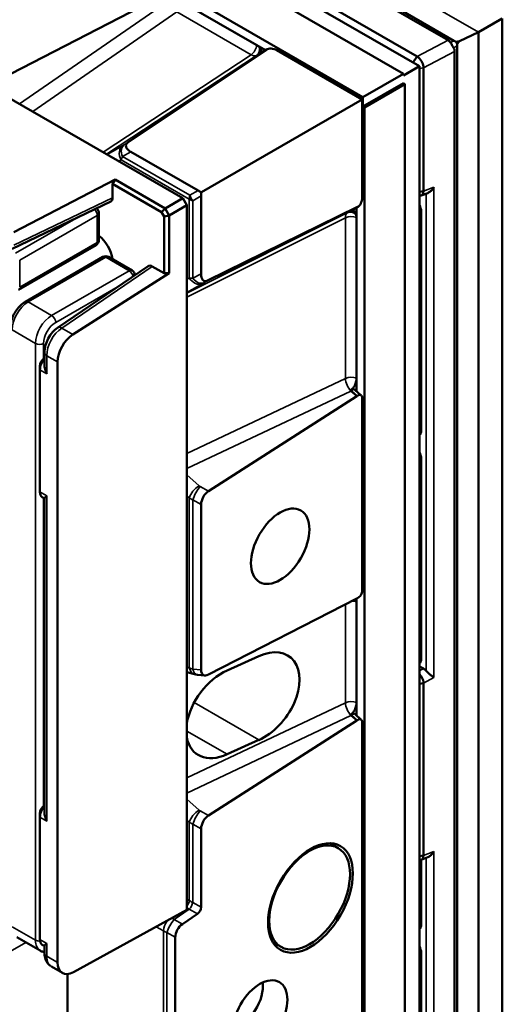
# Model space of a CAD drawing. Header units: millimetres. Extents: x 0 to 5104, y -184 to 1188.
# Tile 178 of 221: x 1526 to 1555, y 494 to 551. Entities that reach past the tile are written whole.
import ezdxf

# ---------------------------------------------------------------- set-up
doc = ezdxf.new("R2010")
doc.units = ezdxf.units.MM
doc.header["$LTSCALE"] = 2
doc.layers.add('Sichtbar (ISO)', color=7, linetype='Continuous', lineweight=50)
doc.layers.add('Sichtbar schmal (ISO)', color=7, linetype='Continuous', lineweight=35)

msp = doc.modelspace()

# ---------------------------------------------------------------- linework, layer by layer
at = {"layer": 'Sichtbar (ISO)'}
for p, q in [((1315.012, 682.957), (1548.781, 547.99)), ((1549.724, 548.425), (1315.955, 683.392)), ((1312.655, 681.596), (1546.424, 546.629)), ((1435.456, 617.057), (1551.735, 549.922)), ((1435.71, 616.735), (1551.392, 549.946)), ((1500.28, 561.295), (1535.912, 540.723)), ((1533.76, 558.134), (1549.595, 548.992)), ((1525.873, 547.978), (1534.998, 552.704)), ((1535.247, 552.538), (1540.739, 549.367)), ((1540.233, 549.654), (1535.898, 552.157)), ((1554.556, 551.215), (1553.165, 550.412)), ((1554.556, 551.215), (1554.556, 416.276)), ((1552.06, 549.889), (1553.163, 550.414)), ((1553.163, 550.414), (1553.163, 415.474)), ((1553.163, 550.413), (1553.165, 550.412)), ((1553.165, 550.412), (1553.165, 415.473)), ((1552.06, 549.889), (1551.852, 549.863)), ((1551.913, 549.614), (1551.913, 415.084)), ((1552.06, 549.889), (1551.921, 549.743)), ((1540.768, 549.373), (1532.702, 543.97)), ((1540.833, 549.422), (1540.456, 549.204)), ((1541.402, 549.365), (1546.377, 546.493)), ((1549.386, 548.729), (1549.595, 548.992)), ((1551.772, 549.296), (1551.772, 415.471)), ((1549.724, 548.425), (1548.781, 547.881)), ((1549.724, 278.492), (1549.724, 548.425)), ((1546.424, 546.629), (1548.781, 547.99)), ((1548.781, 547.99), (1548.781, 547.881)), ((1549.964, 548.336), (1549.964, 541.139)), ((1546.424, 546.085), (1548.781, 547.446)), ((1546.518, 546.03), (1548.875, 547.391)), ((1548.875, 547.391), (1548.781, 547.446)), ((1548.875, 547.391), (1548.875, 277.893)), ((1546.377, 546.493), (1536.993, 541.075)), ((1546.377, 546.493), (1546.377, 540.749)), ((1546.424, 546.085), (1546.424, 546.629)), ((1546.518, 546.03), (1546.424, 546.085)), ((1546.518, 546.03), (1546.518, 276.532)), ((1532.868, 543.442), (1536.798, 541.173)), ((1531.959, 541.808), (1526.053, 538.738)), ((1531.81, 541.567), (1531.959, 541.808)), ((1534.675, 539.913), (1531.81, 541.567)), ((1531.81, 540.756), (1531.81, 541.567)), ((1531.959, 541.808), (1534.875, 540.124)), ((1549.724, 541.104), (1549.964, 541.139)), ((1549.823, 540.881), (1550.208, 541.029)), ((1525.943, 537.764), (1531.704, 540.537)), ((1534.875, 540.124), (1535.912, 540.723)), ((1535.912, 540.723), (1536.148, 540.315)), ((1536.98, 540.858), (1536.98, 536.319)), ((1531.015, 538.278), (1531.015, 539.857)), ((1534.675, 539.913), (1534.875, 540.124)), ((1534.828, 539.649), (1534.675, 539.913)), ((1534.875, 540.124), (1535.11, 539.716)), ((1536.148, 540.315), (1535.11, 539.716)), ((1536.148, 540.315), (1536.148, 499.171)), ((1537.355, 535.912), (1546.067, 540.196)), ((1545.764, 540.01), (1546.141, 540.228)), ((1546.047, 540.173), (1546.047, 529.458)), ((1549.743, 540.071), (1549.743, 527.306)), ((1534.828, 539.649), (1535.11, 539.716)), ((1534.828, 536.341), (1534.828, 539.649)), ((1535.11, 539.716), (1535.11, 536.35)), ((1546.042, 530.212), (1546.042, 539.592)), ((1526.323, 535.377), (1530.849, 537.99)), ((1526.723, 534.684), (1531.249, 537.297)), ((1531.582, 537.297), (1532.949, 536.507)), ((1533.883, 536.763), (1528.6, 533.162)), ((1529.499, 532.77), (1535.11, 536.35)), ((1534.828, 536.341), (1534.125, 536.746)), ((1534.828, 536.341), (1535.11, 536.35)), ((1527.836, 531.722), (1527.836, 531)), ((1528.605, 496.105), (1528.605, 531.167)), ((1527.573, 530.927), (1527.573, 530.71)), ((1527.573, 523.578), (1527.573, 530.71)), ((1545.959, 529.536), (1546.324, 529.212)), ((1546.067, 529.159), (1537.411, 523.619)), ((1546.377, 529.065), (1546.377, 517.817)), ((1549.743, 525.646), (1549.743, 513.97)), ((1527.711, 523.273), (1527.836, 523.201)), ((1527.836, 523.207), (1527.836, 504.872)), ((1536.98, 522.846), (1536.98, 513.185)), ((1537.411, 512.909), (1546.067, 517.364)), ((1546.042, 511.276), (1546.042, 517.154)), ((1546.047, 517.354), (1546.047, 510.522)), ((1538.497, 513.157), (1540.349, 513.993)), ((1549.724, 513.391), (1549.952, 513.26)), ((1536.148, 513.054), (1536.59, 512.936)), ((1536.763, 512.905), (1537.201, 512.86)), ((1549.964, 512.403), (1549.724, 512.368)), ((1549.964, 512.403), (1549.964, 502.355)), ((1545.96, 510.6), (1546.324, 510.276)), ((1537.411, 504.684), (1546.067, 510.223)), ((1546.377, 510.129), (1546.377, 433.92)), ((1540.349, 509.094), (1538.497, 508.258)), ((1527.573, 504.582), (1527.573, 504.8)), ((1527.573, 497.45), (1527.573, 504.582)), ((1536.98, 503.91), (1536.98, 499.329)), ((1544.493, 503.066), (1544.98, 502.785)), ((1549.964, 502.355), (1549.724, 502.32)), ((1549.743, 498.456), (1549.743, 502.086)), ((1549.823, 502.097), (1550.208, 502.245)), ((1536.148, 499.171), (1529.523, 495.547)), ((1536.772, 498.947), (1535.888, 498.347)), ((1527.59, 496.796), (1526.223, 497.585)), ((1535.472, 497.583), (1535.472, 486.839)), ((1541.16, 497.292), (1541.646, 497.012)), ((1527.711, 497.145), (1527.836, 497.073)), ((1527.836, 496.661), (1527.836, 497.08)), ((1549.743, 482.943), (1549.743, 496.797)), ((1528.881, 495.495), (1528.243, 495.863)), ((1529.175, 495.434), (1529.175, 489.556))]:
    msp.add_line(p, q, dxfattribs=at)
for centre, start, end in [((1530.682, 539.857), 0, 56.36286), ((1530.682, 538.278), 300, 0), ((1531.415, 537.008), 60, 120), ((1532.782, 536.219), 3.63714, 60)]:
    msp.add_arc(centre, 0.333, start, end, dxfattribs=at)
for centre, major_axis, ratio, start_param, end_param in [((1539.839, 549.451), (-0.647, 0.173), 0.517638, 2.818394, 3.894704), ((1551.213, 549.417), (0.042, 0.571), 0.729166, 5.525935, 5.944999), ((1552.435, 550.108), (-0.957, 0.148), 0.412024, 0.81581, 0.980375), ((1552.637, 550.217), (-0.765, -0.399), 0.773006, 6.20941, 6.417918), ((1552.492, 550.138), (-0.43, -0.877), 0.441592, 5.382054, 5.549574), ((1540.79, 549.011), (0.404, -0.108), 0.517638, 2.663934, 2.818394), ((1540.216, 549.669), (-0.647, 0.173), 0.517638, 2.716294, 2.818394), ((1541.167, 549.229), (-0.404, 0.108), 0.517638, 4.234731, 5.959987), ((1551.221, 549.421), (-0.518, 0.267), 0.708253, 3.492057, 3.957868), ((1533.475, 543.655), (-0.886, 0.162), 0.45113, 5.848365, 7.1845), ((1537.712, 541.49), (-1.338, 0.251), 0.448516, 0.905814, 1.089033), ((1537.712, 541.49), (-0.452, -1.284), 0.448516, 5.194153, 5.377371), ((1531.48, 540.948), (0.234, -0.405), 0.576296, 6.239625, 7.066911), ((1546.141, 540.613), (-0.108, -0.404), 0.517638, 0.323199, 2.048455), ((1545.67, 539.352), (-0.173, -0.647), 0.517638, 2.388481, 3.464791), ((1545.764, 540.395), (0.108, 0.404), 0.517638, 3.464791, 3.619251), ((1546.047, 539.569), (-0.173, -0.647), 0.517638, 3.464791, 3.566891), ((1550.076, 540.071), (-0.333, 0), 0.57735, 6.283085, 6.283185), ((1530.866, 537.538), (0.667, -1.155), 0.578934, 0.942488, 2.199105), ((1534.126, 536.365), (0.234, -0.405), 0.576296, 2.357867, 3.185153), ((1537.468, 536.738), (0.303, 0.848), 0.45113, 2.240278, 3.576413), ((1529.548, 531.711), (-0.667, -1.155), 0.57735, 3.979351, 5.497787), ((1527.856, 531.091), (-0.2, -0.346), 0.57735, 3.997945, 5.497787), ((1528.045, 530.982), (0.333, 0.577), 0.57735, 1.243824, 2.356194), ((1546.047, 529.598), (0.257, 0.478), 0.576647, 3.944476, 4.046575), ((1546.141, 528.929), (0.161, 0.299), 0.576647, 5.462912, 7.188168), ((1550.076, 527.306), (-0.333, 0), 0.57735, 0, 0.0001), ((1550.076, 525.646), (-0.333, 0), 0.57735, 6.283085, 6.283185), ((1528.045, 523.85), (-0.333, -0.577), 0.57735, 5.497787, 6.283185), ((1537.468, 523.092), (-0.335, -0.576), 0.615278, 4.016263, 5.469385), ((1546.047, 516.902), (-0.257, -0.478), 0.576647, 3.737656, 3.839756), ((1546.141, 517.681), (-0.161, -0.299), 0.576647, 0.596064, 2.32132), ((1540.349, 511.543), (1.81, 2.408), 0.642704, 4.004932, 7.146525), ((1550.076, 513.97), (-0.333, 0), 0.57735, 0, 0.000053), ((1538.497, 510.708), (-1.81, -2.408), 0.642704, 4.004932, 5.410363), ((1537.468, 513.503), (0.357, 0.614), 0.541751, 2.390619, 3.843741), ((1549.948, 512.824), (0.267, -0.462), 0.582193, 1.909625, 2.351202), ((1546.047, 510.662), (0.257, 0.478), 0.576654, 3.944639, 4.046739), ((1546.141, 509.993), (0.161, 0.299), 0.576654, 5.463076, 7.188332), ((1538.497, 510.708), (-1.81, -2.408), 0.642704, 5.741093, 7.146525), ((1527.856, 504.963), (-0.2, -0.346), 0.57735, 3.997945, 5.497787), ((1528.045, 504.854), (0.333, 0.577), 0.57735, 1.243824, 2.356194), ((1537.468, 504.156), (-0.335, -0.576), 0.615183, 4.016364, 5.469639), ((1542.097, 500.601), (-2.112, -2.81), 0.642704, 2.909689, 2.930914), ((1536.736, 499.206), (0.168, 0.288), 0.613791, 4.050778, 5.473272), ((1550.076, 498.456), (-0.333, 0), 0.57735, 0, 0.0001), ((1535.96, 497.831), (0.336, 0.576), 0.613791, 0.909186, 2.33168), ((1528.045, 497.722), (-0.333, -0.577), 0.57735, 5.497787, 6.283185), ((1550.076, 496.797), (-0.333, 0), 0.57735, 6.283085, 6.283185), ((1529.548, 496.649), (-0.667, -1.155), 0.57735, 5.497787, 7.042404), ((1528.894, 497.027), (0.644, 1.167), 0.564103, 3.129606, 3.130749), ((1538.789, 493.937), (-1.368, -1.82), 0.642704, 0.875816, 2.537212)]:
    msp.add_ellipse(centre, major_axis=major_axis, ratio=ratio, start_param=start_param, end_param=end_param, dxfattribs=at)
for centre, major_axis in [((1541.592, 520.406), (-1.207, -2.09)), ((1543.36, 499.871), (-1.75, -3.031)), ((1543.313, 499.898), (1.667, 2.887)), ((1540.414, 492.999), (-1.133, -1.963))]:
    msp.add_ellipse(centre, major_axis=major_axis, ratio=0.57735, dxfattribs=at)
for points, knots in [([(1540.372, 549.554), (1540.353, 549.572), (1540.332, 549.59), (1540.285, 549.623), (1540.259, 549.639), (1540.233, 549.654)], [-0.03254371, -0.03254371, -0.03254371, -0.03254371, -0.01618918, -0.01618918, 0, 0, 0, 0]), ([(1551.713, 549.506), (1551.688, 549.552), (1551.66, 549.599), (1551.601, 549.7), (1551.565, 549.758), (1551.53, 549.811)], [0.39204191, 0.39204191, 0.39204191, 0.39204191, 0.41586455, 0.41586455, 0.44486608, 0.44486608, 0.44486608, 0.44486608]), ([(1549.595, 548.992), (1549.775, 548.878), (1549.926, 548.613), (1549.957, 548.413), (1549.961, 548.386), (1549.964, 548.36), (1549.964, 548.336)], [0, 0, 0, 0, 0.881968, 0.881968, 0.881968, 1, 1, 1, 1]), ([(1550.208, 541.029), (1550.238, 541.04), (1550.269, 541.057), (1550.346, 541.108), (1550.396, 541.151), (1550.487, 541.253), (1550.528, 541.311), (1550.561, 541.368)], [0.28473147, 0.28473147, 0.28473147, 0.28473147, 0.30217548, 0.30217548, 0.33183644, 0.33183644, 0.3614974, 0.3614974, 0.3614974, 0.3614974]), ([(1549.743, 540.071), (1549.743, 540.089), (1549.741, 540.11), (1549.734, 540.152), (1549.73, 540.172), (1549.724, 540.192)], [0, 0, 0, 0, 0.01435415, 0.01435415, 0.02495711, 0.02495711, 0.02495711, 0.02495711]), ([(1546.042, 539.592), (1546.042, 539.621), (1546.041, 539.652), (1546.036, 539.709), (1546.032, 539.737), (1546.025, 539.762)], [-0.03324434, -0.03324434, -0.03324434, -0.03324434, -0.01670662, -0.01670662, 0, 0, 0, 0]), ([(1526.723, 534.684), (1526.623, 534.626), (1526.529, 534.554), (1526.354, 534.387), (1526.274, 534.293), (1526.13, 534.09), (1526.067, 533.981), (1525.963, 533.755), (1525.922, 533.639), (1525.865, 533.404), (1525.849, 533.286), (1525.849, 533.171)], [0, 0, 0, 0, 0.314159, 0.314159, 0.628319, 0.628319, 0.942478, 0.942478, 1.256637, 1.256637, 1.570796, 1.570796, 1.570796, 1.570796]), ([(1527.836, 531.722), (1527.836, 531.858), (1527.858, 532), (1527.936, 532.276), (1527.993, 532.413), (1528.132, 532.67), (1528.216, 532.793), (1528.398, 533.001), (1528.496, 533.091), (1528.6, 533.162)], [0, 0, 0, 0, 0.0668357, 0.0668357, 0.1326631, 0.1326631, 0.1983246, 0.1983246, 0.2604436, 0.2604436, 0.2604436, 0.2604436]), ([(1527.973, 530.479), (1527.93, 530.562), (1527.893, 530.657), (1527.848, 530.836), (1527.836, 530.921), (1527.836, 531)], [0, 0, 0, 0, 0.04194307, 0.04194307, 0.07766028, 0.07766028, 0.07766028, 0.07766028]), ([(1545.728, 529.523), (1545.752, 529.541), (1545.776, 529.563), (1545.823, 529.611), (1545.846, 529.638), (1545.908, 529.722), (1545.943, 529.782), (1545.99, 529.892), (1546.006, 529.939), (1546.028, 530.029), (1546.034, 530.07), (1546.041, 530.146), (1546.042, 530.18), (1546.042, 530.212)], [-0.123854, -0.123854, -0.123854, -0.123854, -0.1083864, -0.1083864, -0.0921142, -0.0921142, -0.0615549, -0.0615549, -0.0386, -0.0386, -0.0174825, -0.0174825, 0, 0, 0, 0]), ([(1545.728, 529.523), (1545.739, 529.531), (1545.751, 529.539), (1545.767, 529.548), (1545.77, 529.55), (1545.787, 529.559), (1545.799, 529.564), (1545.834, 529.576), (1545.855, 529.579), (1545.896, 529.575), (1545.915, 529.569), (1545.937, 529.555), (1545.943, 529.551), (1545.948, 529.546)], [-0.06509183, -0.06509183, -0.06509183, -0.06509183, -0.05766626, -0.05766626, -0.05523559, -0.05523559, -0.04737487, -0.04737487, -0.03255721, -0.03255721, -0.01737828, -0.01737828, -0.012126, -0.012126, -0.012126, -0.012126]), ([(1549.737, 527.258), (1549.737, 527.258), (1549.737, 527.259), (1549.739, 527.263), (1549.74, 527.267), (1549.742, 527.281), (1549.743, 527.292), (1549.743, 527.306)], [0.02874223, 0.02874223, 0.02874223, 0.02874223, 0.03524987, 0.03524987, 0.04390553, 0.04390553, 0.05539192, 0.05539192, 0.05539192, 0.05539192]), ([(1549.743, 525.646), (1549.743, 525.664), (1549.741, 525.686), (1549.734, 525.728), (1549.73, 525.747), (1549.724, 525.767)], [0, 0, 0, 0, 0.01435415, 0.01435415, 0.02495711, 0.02495711, 0.02495711, 0.02495711]), ([(1527.836, 523.208), (1527.836, 523.218), (1527.848, 523.235), (1527.893, 523.281), (1527.93, 523.313), (1527.973, 523.347)], [0.4175005, 0.4175005, 0.4175005, 0.4175005, 0.45321772, 0.45321772, 0.49516078, 0.49516078, 0.49516078, 0.49516078]), ([(1546.042, 517.154), (1546.042, 517.185), (1546.041, 517.219), (1546.034, 517.282), (1546.029, 517.312), (1546.021, 517.34)], [-0.12564814, -0.12564814, -0.12564814, -0.12564814, -0.1078331, -0.1078331, -0.08897512, -0.08897512, -0.08897512, -0.08897512]), ([(1549.737, 513.921), (1549.737, 513.921), (1549.737, 513.921), (1549.739, 513.927), (1549.742, 513.938), (1549.743, 513.96), (1549.743, 513.965), (1549.743, 513.97)], [0.02835119, 0.02835119, 0.02835119, 0.02835119, 0.03393393, 0.03393393, 0.05150956, 0.05150956, 0.05549716, 0.05549716, 0.05549716, 0.05549716]), ([(1549.723, 512.939), (1549.841, 512.807), (1549.936, 512.62), (1549.959, 512.462), (1549.962, 512.442), (1549.963, 512.422), (1549.964, 512.403)], [0.2396132, 0.2396132, 0.2396132, 0.2396132, 0.9130148, 0.9130148, 0.9130148, 1, 1, 1, 1]), ([(1550.561, 512.742), (1550.527, 512.768), (1550.486, 512.8), (1550.393, 512.873), (1550.342, 512.913), (1550.259, 512.983), (1550.222, 513.015), (1550.161, 513.074), (1550.135, 513.099), (1550.113, 513.124)], [-0.36157218, -0.36157218, -0.36157218, -0.36157218, -0.33139015, -0.33139015, -0.30120812, -0.30120812, -0.28077274, -0.28077274, -0.2655097, -0.2655097, -0.2655097, -0.2655097]), ([(1545.728, 510.587), (1545.752, 510.605), (1545.776, 510.627), (1545.823, 510.675), (1545.846, 510.702), (1545.908, 510.786), (1545.943, 510.846), (1545.99, 510.955), (1546.006, 511.003), (1546.028, 511.093), (1546.034, 511.134), (1546.041, 511.21), (1546.042, 511.244), (1546.042, 511.276)], [-0.123852, -0.123852, -0.123852, -0.123852, -0.1083853, -0.1083853, -0.0921137, -0.0921137, -0.0615539, -0.0615539, -0.0385974, -0.0385974, -0.0174869, -0.0174869, 0, 0, 0, 0]), ([(1545.728, 510.587), (1545.74, 510.595), (1545.751, 510.603), (1545.767, 510.612), (1545.771, 510.614), (1545.787, 510.623), (1545.799, 510.628), (1545.834, 510.64), (1545.856, 510.643), (1545.897, 510.639), (1545.916, 510.633), (1545.938, 510.619), (1545.943, 510.615), (1545.948, 510.61)], [-0.06542304, -0.06542304, -0.06542304, -0.06542304, -0.05798081, -0.05798081, -0.05554452, -0.05554452, -0.04765588, -0.04765588, -0.03272248, -0.03272248, -0.01745527, -0.01745527, -0.0124562, -0.0124562, -0.0124562, -0.0124562]), ([(1527.973, 504.351), (1527.93, 504.434), (1527.893, 504.529), (1527.848, 504.709), (1527.836, 504.793), (1527.836, 504.872)], [0, 0, 0, 0, 0.04194307, 0.04194307, 0.07766028, 0.07766028, 0.07766028, 0.07766028]), ([(1550.208, 502.245), (1550.245, 502.259), (1550.283, 502.281), (1550.361, 502.338), (1550.408, 502.38), (1550.492, 502.477), (1550.53, 502.531), (1550.561, 502.584)], [0.28488225, 0.28488225, 0.28488225, 0.28488225, 0.30612976, 0.30612976, 0.33383478, 0.33383478, 0.36153981, 0.36153981, 0.36153981, 0.36153981]), ([(1549.737, 498.409), (1549.737, 498.409), (1549.737, 498.409), (1549.739, 498.413), (1549.74, 498.418), (1549.742, 498.431), (1549.743, 498.442), (1549.743, 498.456)], [0.02877652, 0.02877652, 0.02877652, 0.02877652, 0.03527806, 0.03527806, 0.04393517, 0.04393517, 0.05542619, 0.05542619, 0.05542619, 0.05542619]), ([(1527.836, 496.711), (1527.809, 496.715), (1527.783, 496.72), (1527.699, 496.742), (1527.642, 496.765), (1527.59, 496.796)], [3.6987268, 3.6987268, 3.6987268, 3.6987268, 3.7699112, 3.7699112, 3.9269908, 3.9269908, 3.9269908, 3.9269908]), ([(1527.836, 497.08), (1527.836, 497.09), (1527.848, 497.107), (1527.893, 497.153), (1527.93, 497.185), (1527.973, 497.219)], [-0.07766028, -0.07766028, -0.07766028, -0.07766028, -0.04194307, -0.04194307, 0, 0, 0, 0]), ([(1549.743, 496.797), (1549.743, 496.814), (1549.741, 496.836), (1549.734, 496.878), (1549.73, 496.897), (1549.724, 496.918)], [0, 0, 0, 0, 0.01435415, 0.01435415, 0.02495711, 0.02495711, 0.02495711, 0.02495711]), ([(1528.161, 495.924), (1528.113, 495.962), (1528.069, 496.005), (1527.973, 496.125), (1527.928, 496.208), (1527.861, 496.393), (1527.842, 496.498), (1527.836, 496.624), (1527.836, 496.642), (1527.836, 496.661)], [0.0172506, 0.0172506, 0.0172506, 0.0172506, 0.0484633, 0.0484633, 0.0963416, 0.0963416, 0.149633, 0.149633, 0.1587839, 0.1587839, 0.1587839, 0.1587839])]:
    msp.add_open_spline(points, degree=3, knots=knots, dxfattribs=at)
for points in [[(1549.964, 541.139), (1549.958, 540.965), (1549.857, 540.858), (1549.723, 540.872)], [(1545.948, 529.546), (1545.952, 529.543), (1545.955, 529.539), (1545.959, 529.536)], [(1536.763, 512.905), (1536.704, 512.911), (1536.646, 512.921), (1536.59, 512.936)], [(1545.948, 510.61), (1545.952, 510.607), (1545.956, 510.603), (1545.96, 510.6)], [(1549.964, 502.355), (1549.958, 502.182), (1549.857, 502.074), (1549.723, 502.089)]]:
    msp.add_open_spline(points, degree=3, dxfattribs=at)
at = {"layer": 'Sichtbar schmal (ISO)'}
for p, q in [((1553.163, 550.414), (1436.306, 617.881)), ((1526.381, 546.226), (1535.091, 552.254)), ((1535.571, 551.607), (1527.153, 545.78)), ((1539.907, 549.104), (1535.571, 551.607)), ((1549.595, 548.992), (1551.392, 549.946)), ((1551.53, 549.811), (1551.735, 549.922)), ((1551.913, 549.614), (1551.713, 549.506)), ((1531.263, 543.407), (1539.907, 549.104)), ((1540.214, 549.053), (1531.467, 543.289)), ((1540.768, 549.373), (1540.214, 549.053)), ((1540.801, 549.398), (1540.424, 549.181)), ((1551.772, 549.296), (1549.964, 548.336)), ((1549.31, 548.664), (1549.405, 548.719)), ((1549.724, 548.301), (1549.964, 548.336)), ((1531.499, 543.271), (1532.421, 543.804)), ((1532.49, 543.844), (1532.702, 543.97)), ((1532.868, 543.442), (1532.392, 543.159)), ((1532.308, 542.969), (1532.165, 542.887)), ((1536.291, 540.67), (1532.308, 542.969)), ((1532.392, 543.159), (1536.314, 540.894)), ((1536.314, 540.894), (1536.798, 541.173)), ((1549.964, 541.139), (1550.561, 541.368)), ((1550.113, 513.124), (1550.113, 540.992)), ((1550.561, 541.368), (1550.561, 512.742)), ((1526.053, 537.984), (1531.81, 540.756)), ((1536.291, 536.07), (1536.291, 540.67)), ((1536.98, 540.858), (1536.497, 540.578)), ((1536.497, 540.578), (1536.497, 536.048)), ((1536.148, 535.183), (1545.512, 539.876)), ((1545.512, 539.876), (1546.067, 540.196)), ((1545.728, 539.994), (1546.105, 540.211)), ((1549.841, 527.17), (1549.841, 539.935)), ((1526.156, 537.516), (1529.81, 539.625)), ((1530.918, 539.721), (1526.392, 537.108)), ((1530.918, 538.142), (1530.918, 539.721)), ((1545.403, 539.585), (1536.148, 534.947)), ((1545.403, 530.204), (1545.403, 539.585)), ((1526.392, 535.529), (1530.918, 538.142)), ((1526.392, 535.529), (1526.392, 537.108)), ((1526.89, 534.667), (1531.415, 537.28)), ((1531.415, 537.28), (1532.782, 536.491)), ((1532.782, 536.491), (1528.257, 533.878)), ((1534.125, 536.746), (1528.846, 533.147)), ((1536.148, 535.988), (1536.291, 536.07)), ((1536.497, 536.048), (1536.98, 536.319)), ((1537.355, 535.912), (1537.139, 535.791)), ((1528.492, 533.47), (1532.146, 535.579)), ((1537.07, 535.752), (1536.148, 535.219)), ((1526.89, 534.667), (1528.257, 533.878)), ((1527.314, 532.245), (1525.947, 533.034)), ((1528.846, 533.147), (1529.499, 532.77)), ((1527.314, 532.245), (1527.314, 497.406)), ((1527.785, 531.366), (1527.785, 532.245)), ((1528.605, 531.167), (1527.973, 531.532)), ((1527.973, 531.532), (1527.973, 530.479)), ((1527.573, 530.71), (1527.973, 530.479)), ((1536.148, 525.827), (1545.403, 530.204)), ((1545.723, 529.465), (1536.148, 524.936)), ((1546.067, 529.159), (1545.723, 529.465)), ((1546.105, 529.186), (1545.762, 529.49)), ((1549.724, 527.889), (1549.743, 527.89)), ((1549.743, 527.615), (1549.724, 527.615)), ((1549.724, 527.391), (1549.743, 527.404)), ((1549.841, 513.834), (1549.841, 525.51)), ((1536.148, 524.574), (1536.86, 523.941)), ((1536.928, 523.893), (1537.411, 523.619)), ((1527.973, 523.347), (1527.573, 523.578)), ((1527.785, 505.238), (1527.785, 523.23)), ((1527.973, 523.347), (1527.973, 504.351)), ((1536.291, 523.229), (1536.148, 523.356)), ((1536.291, 513.308), (1536.291, 523.229)), ((1536.98, 522.846), (1536.497, 523.119)), ((1536.497, 523.119), (1536.497, 513.235)), ((1545.403, 511.268), (1545.403, 517.022)), ((1549.724, 514.553), (1549.743, 514.554)), ((1549.743, 514.279), (1549.724, 514.279)), ((1549.724, 514.055), (1549.743, 514.068)), ((1536.148, 513.346), (1536.291, 513.308)), ((1536.497, 513.235), (1536.98, 513.185)), ((1549.724, 513.13), (1549.952, 513.26)), ((1550.561, 512.742), (1549.964, 512.403)), ((1545.403, 511.268), (1536.148, 506.891)), ((1540.349, 509.094), (1536.569, 511.277)), ((1536.148, 505.999), (1545.723, 510.528)), ((1545.723, 510.528), (1546.067, 510.223)), ((1546.105, 510.25), (1545.763, 510.554)), ((1536.148, 509.615), (1538.497, 508.258)), ((1536.859, 505.006), (1536.148, 505.637)), ((1537.411, 504.684), (1536.928, 504.957)), ((1527.573, 504.582), (1527.973, 504.351)), ((1536.148, 504.42), (1536.291, 504.293)), ((1536.291, 504.293), (1536.291, 499.724)), ((1536.497, 499.599), (1536.497, 504.183)), ((1536.497, 504.183), (1536.98, 503.91)), ((1549.964, 502.355), (1550.561, 502.584)), ((1550.561, 502.584), (1550.561, 461.03)), ((1549.841, 502.052), (1549.841, 498.32)), ((1550.113, 461.413), (1550.113, 502.209)), ((1536.291, 499.724), (1536.148, 499.806)), ((1536.98, 499.329), (1536.497, 499.599)), ((1536.289, 499.217), (1535.404, 498.617)), ((1536.289, 499.217), (1536.772, 498.947)), ((1549.724, 499.04), (1549.743, 499.04)), ((1535.404, 498.617), (1535.888, 498.347)), ((1549.743, 498.766), (1549.724, 498.765)), ((1549.724, 498.541), (1549.743, 498.555)), ((1525.947, 498.195), (1527.314, 497.406)), ((1534.782, 497.952), (1534.363, 498.194)), ((1534.782, 487.168), (1534.782, 497.952)), ((1535.472, 497.583), (1534.988, 497.853)), ((1534.988, 497.853), (1534.988, 487.052)), ((1526.754, 497.278), (1524.715, 496.101)), ((1527.973, 497.219), (1527.573, 497.45)), ((1527.973, 497.219), (1527.973, 496.47)), ((1527.973, 496.47), (1528.605, 496.105)), ((1549.841, 496.661), (1549.841, 482.807))]:
    msp.add_line(p, q, dxfattribs=at)
for centre, major_axis, ratio, start_param, end_param in [((1539.861, 549.509), (0.267, 0.462), 0.57735, 4.049164, 5.334977), ((1539.928, 549.503), (0.267, -0.462), 0.816497, 0.05236, 1.23077), ((1539.861, 549.619), (-0.361, 0.561), 0.495819, 2.327699, 3.112891), ((1532.779, 543.241), (-0.333, 0.577), 0.816497, 0.05236, 1.570796), ((1532.847, 543.281), (-0.341, 0.573), 0.694036, 0.041983, 1.378117), ((1532.64, 543.95), (-0.321, -0.199), 0.03327, 0.803207, 1.063809), ((1532.997, 543.388), (0.676, 0.761), 0.35755, 2.168904, 2.429506), ((1536.998, 541.078), (-0.5, -0.866), 0.57735, 5.237185, 5.497787), ((1536.998, 541.078), (1, 0), 0.57735, 3.926991, 4.187593), ((1536.998, 541.078), (0.5, -0.866), 0.695376, 4.529171, 4.895607), ((1549.368, 540.206), (0.333, -0.577), 0.578934, 0.786768, 1.504693), ((1530.682, 539.857), (-0.167, 0.289), 0.57735, 3.926991, 5.20519), ((1530.682, 539.857), (0.333, 0), 0.57735, 5.497787, 6.283185), ((1545.826, 539.288), (-0.305, 0.593), 0.495819, 0.028701, 0.813894), ((1545.759, 539.403), (-0.267, 0.462), 0.816497, 5.052416, 6.230825), ((1550.076, 540.071), (-0.333, 0), 0.57735, 0, 0.785398), ((1545.731, 539.342), (-0.533, 0), 0.57735, 4.089801, 5.375614), ((1530.682, 538.278), (0.167, -0.289), 0.57735, 0, 0.785398), ((1530.682, 538.278), (0.333, 0), 0.57735, 5.497787, 6.283185), ((1531.415, 537.008), (-0.167, 0.289), 0.57735, 5.497787, 6.283185), ((1531.415, 537.008), (0.167, 0.289), 0.57735, 0, 0.785398), ((1532.782, 536.219), (0.167, 0.289), 0.57735, 0, 0.785398), ((1532.782, 536.219), (0.167, -0.289), 0.57735, 1.077996, 2.356194), ((1536.998, 536.459), (0.997, 0.205), 0.35755, 3.853679, 4.114281), ((1536.762, 536.343), (0.333, -0.577), 0.816497, 4.712389, 6.230825), ((1536.831, 536.382), (0.325, -0.582), 0.694036, 4.905068, 6.241203), ((1537.306, 535.868), (-0.333, -0.178), 0.03327, 5.219376, 5.479979), ((1526.89, 533.579), (0.667, 1.155), 0.57735, 0.785398, 2.356194), ((1526.89, 534.395), (-0.167, 0.289), 0.57735, 5.497787, 6.283185), ((1528.257, 532.79), (-0.667, -1.155), 0.57735, 3.926991, 5.497787), ((1528.492, 532.653), (0.5, 0.866), 0.57735, 0.785398, 2.356194), ((1528.257, 533.606), (-0.167, 0.289), 0.57735, 3.926991, 5.497787), ((1528.894, 532.089), (0.644, 1.167), 0.564103, 0.826914, 2.345351), ((1528.863, 532.776), (-0.263, 0.386), 0.566133, 5.455899, 6.283198), ((1527.55, 532.381), (-0.333, 0), 0.57735, 0.785398, 2.356194), ((1528.303, 531.722), (-0.467, 0), 0.57735, 0.000018, 0.785398), ((1545.731, 529.962), (-0.533, 0), 0.57735, 4.089801, 5.375614), ((1545.826, 529.907), (-0.295, 0.598), 0.508591, 0.822472, 2.126278), ((1545.801, 529.817), (-0.354, -0.399), 0.407573, 0.938707, 1.040806), ((1545.815, 529.724), (0.285, -0.345), 0.447968, 4.938154, 5.046605), ((1545.738, 529.287), (0.221, 0.249), 0.407573, 0, 1.040806), ((1549.604, 527.58), (-0.142, 0.306), 0.569614, 3.019974, 3.113603), ((1549.368, 527.444), (-0.334, 0.579), 0.575771, 3.207696, 3.925621), ((1550.076, 527.306), (-0.333, 0), 0.57735, 0.0001, 0.785398), ((1549.368, 525.781), (0.333, -0.577), 0.578934, 0.786768, 1.504693), ((1550.076, 525.646), (-0.333, 0), 0.57735, 0, 0.785398), ((1536.762, 523.501), (-0.443, -0.499), 0.407573, 4.080299, 5.598736), ((1536.831, 523.453), (-0.328, -0.58), 0.259392, 4.009308, 5.46243), ((1537.095, 524.092), (-0.326, 0.093), 0.737979, 0.992118, 1.252721), ((1536.998, 523.652), (0.999, -0.07), 0.63772, 3.971461, 4.232064), ((1545.731, 516.903), (-0.533, 0), 0.57735, 4.089801, 4.641596), ((1549.604, 514.244), (-0.142, 0.306), 0.569614, 3.019974, 3.110232), ((1550.076, 513.97), (-0.333, 0), 0.57735, 0.000053, 0.785398), ((1549.368, 514.108), (-0.334, 0.579), 0.575771, 3.207696, 3.925621), ((1536.998, 513.701), (1, 0.056), 0.513949, 3.898116, 4.158718), ((1536.762, 513.58), (-0.172, -0.644), 0.707496, 5.327089, 6.283186), ((1536.831, 513.568), (-0.068, -0.663), 0.535127, 5.292394, 6.283185), ((1545.731, 511.026), (0.533, 0), 0.57735, 0.948209, 2.234021), ((1545.826, 510.971), (-0.295, 0.598), 0.508557, 0.822449, 2.126862), ((1545.801, 510.881), (0.354, 0.399), 0.408006, 4.080127, 4.182226), ((1545.815, 510.788), (0.285, -0.344), 0.448019, 4.937908, 5.047222), ((1545.738, 510.35), (0.221, 0.249), 0.408006, 0, 1.040634), ((1536.762, 504.565), (0.442, 0.499), 0.408006, 0.938534, 2.45697), ((1536.831, 504.517), (0.328, 0.58), 0.259784, 0.867445, 2.32072), ((1537.095, 505.157), (0.326, -0.092), 0.737784, 4.132854, 4.393457), ((1536.998, 504.716), (-0.999, 0.069), 0.637604, 0.829715, 1.090318), ((1550.076, 502.188), (0.333, 0), 0.57735, 3.682536, 3.926991), ((1549.368, 502.322), (0.332, -0.578), 0.579986, 0.884292, 0.88455), ((1549.368, 502.322), (0.332, -0.578), 0.579986, 0.790142, 0.88277), ((1536.055, 499.588), (0.167, 0.289), 0.57735, 4.331025, 5.497787), ((1536.33, 499.432), (0.162, 0.291), 0.26548, 4.038091, 5.460585), ((1536.998, 499.135), (0.998, -0.712), 0.085187, 2.156271, 2.416873), ((1536.998, 499.135), (-1.16, 0.413), 0.157769, 0.806359, 0.970842), ((1535.254, 498.225), (0.333, 0.577), 0.57735, 1.33316, 2.356194), ((1535.322, 498.186), (0.324, 0.582), 0.26548, 0.896498, 2.318992), ((1535.489, 498.111), (0.723, -0.715), 0.322546, 1.991949, 2.152025), ((1550.076, 498.456), (-0.333, 0), 0.57735, 0.0001, 0.785398), ((1535.489, 498.111), (-0.997, 0.208), 0.386766, 0.865949, 1.126551), ((1549.368, 498.594), (-0.334, 0.579), 0.575771, 3.207696, 3.925621), ((1528.257, 497.95), (-0.667, -1.155), 0.57735, 5.497787, 6.283185), ((1527.55, 497.542), (-0.333, 0), 0.57735, 0.785398, 1.668005), ((1549.368, 496.932), (-0.333, 0.577), 0.578934, 3.92836, 4.646285), ((1550.076, 496.797), (-0.333, 0), 0.57735, 0, 0.785398), ((1528.303, 496.661), (-0.467, 0), 0.57735, 0, 0.785398), ((1528.894, 497.027), (0.644, 1.167), 0.564103, 2.345351, 3.129606)]:
    msp.add_ellipse(centre, major_axis=major_axis, ratio=ratio, start_param=start_param, end_param=end_param, dxfattribs=at)
msp.add_open_spline([(1549.724, 498.418), (1549.73, 498.42), (1549.735, 498.421), (1549.741, 498.424)], degree=3, dxfattribs=at)

doc.saveas('drawing.dxf')
